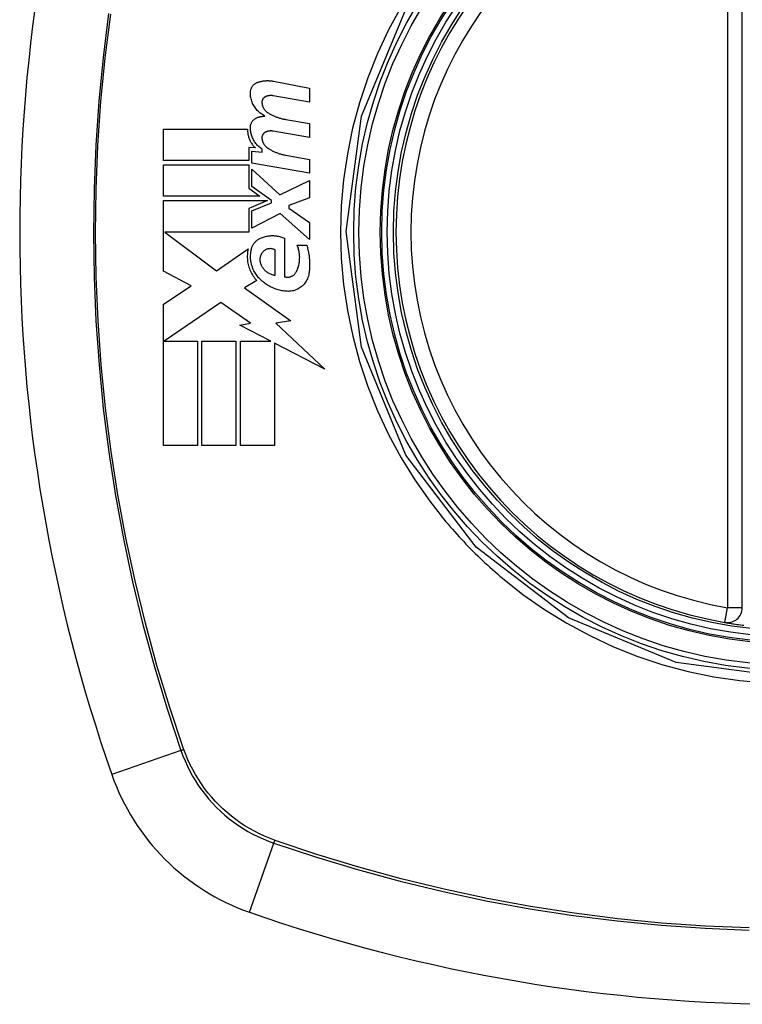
# Model space of a CAD drawing. Header units: inches. Extents: x 25 to 686, y 75 to 314.
# Tile 60 of 160: x 252.603 to 253.174, y 201.44 to 202.218. Entities that reach past the tile are written whole.
import ezdxf

# ---------------------------------------------------------------- set-up
doc = ezdxf.new("R2010")
doc.units = ezdxf.units.IN
doc.header["$MEASUREMENT"] = 0
doc.layers.add('Visible Edges(ANSI)', color=7, linetype='Continuous', lineweight=25)
doc.layers.add('Visible Tangent Edges(ANSI)', color=7, linetype='Continuous', lineweight=25)

msp = doc.modelspace()

# ---------------------------------------------------------------- linework, layer by layer
at = {"layer": 'Visible Edges(ANSI)'}
for p, q in [((253.17361, 201.75317), (253.17361, 202.34677)), ((252.80316, 202.16926), (252.83172, 202.16371)), ((252.83172, 202.16371), (252.83172, 202.15271)), ((252.83172, 202.15271), (252.80297, 202.15778)), ((252.81297, 202.13902), (252.83172, 202.13572)), ((252.71647, 202.10672), (252.71647, 202.13147)), ((252.71647, 202.13147), (252.78272, 202.13147)), ((252.83172, 202.13572), (252.83172, 202.12472)), ((252.83172, 202.12472), (252.80297, 202.12979)), ((252.78897, 202.11652), (252.78385, 202.11697)), ((252.78385, 202.11697), (252.78385, 202.10672)), ((252.79422, 202.11327), (252.79422, 202.11568)), ((252.78622, 202.10449), (252.78622, 202.11397)), ((252.78622, 202.11397), (252.79422, 202.11327)), ((252.81297, 202.11077), (252.83172, 202.10747)), ((252.78385, 202.10672), (252.71647, 202.10672)), ((252.71647, 202.07847), (252.71647, 202.10322)), ((252.71647, 202.10322), (252.78385, 202.10322)), ((252.78385, 202.10322), (252.78385, 202.08473)), ((252.83172, 202.09647), (252.78622, 202.10449)), ((252.83172, 202.10747), (252.83172, 202.09647)), ((252.78622, 202.08609), (252.78622, 202.09972)), ((252.78622, 202.09972), (252.80832, 202.07947)), ((252.78385, 202.08473), (252.79247, 202.07847)), ((252.80154, 202.07497), (252.78622, 202.08609)), ((252.80832, 202.07947), (252.83172, 202.09072)), ((252.83172, 202.09072), (252.83172, 202.07722)), ((252.79247, 202.07847), (252.71647, 202.07847)), ((252.83172, 202.07722), (252.81547, 202.07097)), ((252.71647, 202.01922), (252.71647, 202.07497)), ((252.71647, 202.07497), (252.79857, 202.07497)), ((252.79857, 202.07497), (252.78385, 202.06872)), ((252.78385, 202.06872), (252.78385, 202.04997)), ((252.78622, 202.06672), (252.80154, 202.07322)), ((252.80154, 202.07322), (252.80154, 202.07497)), ((252.81547, 202.07097), (252.81547, 202.06897)), ((252.81547, 202.06897), (252.83172, 202.05772)), ((252.78622, 202.05322), (252.78622, 202.06672)), ((252.80847, 202.06472), (252.78622, 202.05322)), ((252.83172, 202.04422), (252.80847, 202.06472)), ((252.83172, 202.05772), (252.83172, 202.04422)), ((252.78385, 202.04997), (252.71752, 202.04997)), ((252.71752, 202.04997), (252.75835, 202.01947)), ((252.81197, 202.04522), (252.81197, 202.01472)), ((252.82197, 202.03972), (252.82947, 202.03972)), ((252.75835, 202.01947), (252.78322, 202.03672)), ((252.80447, 202.01597), (252.80447, 202.03597)), ((252.73824, 202.00764), (252.71647, 202.01922)), ((252.71647, 201.99297), (252.73824, 202.00764)), ((252.78997, 202.01175), (252.78035, 202.00597)), ((252.78035, 202.00597), (252.81705, 201.97979)), ((252.71647, 201.88147), (252.71647, 201.99297)), ((252.76172, 201.99447), (252.71698, 201.96372)), ((252.7851, 201.97809), (252.76172, 201.99447)), ((252.77672, 201.97647), (252.7851, 201.97809)), ((252.80122, 201.96372), (252.77672, 201.97647)), ((252.81705, 201.97979), (252.80522, 201.97812)), ((252.80522, 201.97812), (252.84372, 201.94159)), ((252.71698, 201.96372), (252.74322, 201.96372)), ((252.74322, 201.96372), (252.74322, 201.88147)), ((252.74672, 201.88147), (252.74672, 201.96372)), ((252.74672, 201.96372), (252.77347, 201.96372)), ((252.77347, 201.96372), (252.77347, 201.88147)), ((252.77722, 201.88147), (252.77722, 201.96372)), ((252.77722, 201.96372), (252.80122, 201.96372)), ((252.84372, 201.94159), (252.80397, 201.96228)), ((252.80397, 201.96228), (252.80397, 201.88147)), ((252.74322, 201.88147), (252.71647, 201.88147)), ((252.77347, 201.88147), (252.74672, 201.88147)), ((252.80397, 201.88147), (252.77722, 201.88147))]:
    msp.add_line(p, q, dxfattribs=at)
at = {"layer": 'Visible Edges(ANSI)', "flags": 128}
for points in [[(252.785, 202.16022), (252.78501, 202.16068), (252.78505, 202.16113), (252.78511, 202.16159), (252.7852, 202.16204), (252.78531, 202.16249), (252.78544, 202.16293), (252.7856, 202.16336), (252.78578, 202.16378), (252.78598, 202.16419), (252.7862, 202.16459), (252.78644, 202.16498), (252.7867, 202.16535), (252.78698, 202.16571), (252.78727, 202.16605), (252.78758, 202.16638), (252.78791, 202.16669), (252.78825, 202.16698), (252.78861, 202.16725), (252.78898, 202.1675), (252.78936, 202.16774), (252.78975, 202.16795), (252.79015, 202.16814), (252.79056, 202.16832), (252.79097, 202.16847)], [(252.79097, 202.16847), (252.79147, 202.16862), (252.79196, 202.16877), (252.79246, 202.16891), (252.79296, 202.16904), (252.79347, 202.16915), (252.79397, 202.16926), (252.79448, 202.16935), (252.79499, 202.16943), (252.7955, 202.1695), (252.79601, 202.16956), (252.79652, 202.16961), (252.79703, 202.16965), (252.79754, 202.16968), (252.79806, 202.1697), (252.79857, 202.1697), (252.79909, 202.1697), (252.7996, 202.16968), (252.80011, 202.16965), (252.80062, 202.16962), (252.80113, 202.16957), (252.80164, 202.16951), (252.80215, 202.16944), (252.80265, 202.16935), (252.80316, 202.16926)], [(252.79647, 202.14172), (252.79564, 202.14215), (252.79483, 202.14261), (252.79404, 202.14312), (252.79328, 202.14366), (252.79253, 202.14424), (252.79181, 202.14485), (252.79112, 202.1455), (252.79047, 202.14618), (252.78984, 202.14689), (252.78924, 202.14763), (252.78867, 202.1484), (252.78815, 202.14919), (252.78765, 202.15001), (252.7872, 202.15086), (252.78679, 202.15173), (252.78641, 202.15262), (252.78608, 202.15352), (252.78579, 202.15445), (252.78555, 202.15539), (252.78534, 202.15634), (252.78519, 202.1573), (252.78508, 202.15826), (252.78501, 202.15924), (252.785, 202.16022)], [(252.7971, 202.15708), (252.79686, 202.15697), (252.79664, 202.15685), (252.79641, 202.15672), (252.7962, 202.15657), (252.79599, 202.15642), (252.79579, 202.15625), (252.7956, 202.15607), (252.79542, 202.15588), (252.79524, 202.15568), (252.79508, 202.15548), (252.79493, 202.15526), (252.79479, 202.15504), (252.79466, 202.15481), (252.79454, 202.15457), (252.79444, 202.15432), (252.79435, 202.15407), (252.79427, 202.15382), (252.79421, 202.15356), (252.79416, 202.15329), (252.79412, 202.15303), (252.7941, 202.15276), (252.79409, 202.1525), (252.7941, 202.15223), (252.79412, 202.15197)], [(252.80297, 202.15778), (252.80273, 202.15782), (252.80248, 202.15785), (252.80223, 202.15788), (252.80199, 202.1579), (252.80174, 202.15792), (252.80149, 202.15793), (252.80124, 202.15793), (252.80099, 202.15793), (252.80074, 202.15792), (252.80049, 202.15791), (252.80024, 202.15789), (252.79999, 202.15786), (252.79975, 202.15783), (252.7995, 202.15779), (252.79925, 202.15775), (252.79901, 202.1577), (252.79876, 202.15764), (252.79852, 202.15758), (252.79828, 202.15751), (252.79804, 202.15744), (252.7978, 202.15736), (252.79756, 202.15727), (252.79733, 202.15718), (252.7971, 202.15708)], [(252.79412, 202.15197), (252.79417, 202.15157), (252.79424, 202.15117), (252.79432, 202.15078), (252.79441, 202.15039), (252.79452, 202.15001), (252.79465, 202.14963), (252.79478, 202.14926), (252.79493, 202.1489), (252.7951, 202.14853), (252.79528, 202.14818), (252.79547, 202.14784), (252.79567, 202.1475), (252.79589, 202.14717), (252.79611, 202.14685), (252.79635, 202.14654), (252.7966, 202.14624), (252.79686, 202.14595), (252.79713, 202.14567), (252.79741, 202.1454), (252.7977, 202.14514), (252.798, 202.14489), (252.7983, 202.14465), (252.79862, 202.14443), (252.79894, 202.14422)], [(252.785, 202.13272), (252.78501, 202.13317), (252.78505, 202.13362), (252.78512, 202.13407), (252.78521, 202.13451), (252.78532, 202.13495), (252.78545, 202.13538), (252.78561, 202.13581), (252.78579, 202.13622), (252.78599, 202.13662), (252.78621, 202.13701), (252.78646, 202.13739), (252.78672, 202.13775), (252.787, 202.1381), (252.78729, 202.13843), (252.7876, 202.13874), (252.78793, 202.13904), (252.78827, 202.13932), (252.78863, 202.13958), (252.789, 202.13982), (252.78937, 202.14004), (252.78976, 202.14024), (252.79016, 202.14042), (252.79056, 202.14058), (252.79097, 202.14072)], [(252.79097, 202.14072), (252.7912, 202.14078), (252.79142, 202.14085), (252.79165, 202.14091), (252.79187, 202.14097), (252.7921, 202.14103), (252.79233, 202.14109), (252.79256, 202.14114), (252.79278, 202.14119), (252.79301, 202.14124), (252.79324, 202.14129), (252.79347, 202.14133), (252.7937, 202.14138), (252.79393, 202.14142), (252.79416, 202.14146), (252.79439, 202.14149), (252.79462, 202.14153), (252.79485, 202.14156), (252.79508, 202.14159), (252.79531, 202.14161), (252.79554, 202.14164), (252.79578, 202.14166), (252.79601, 202.14168), (252.79624, 202.1417), (252.79647, 202.14172)], [(252.79894, 202.14422), (252.79948, 202.14389), (252.80003, 202.14358), (252.80058, 202.14327), (252.80113, 202.14297), (252.80169, 202.14268), (252.80225, 202.1424), (252.80282, 202.14214), (252.80339, 202.14188), (252.80397, 202.14163), (252.80455, 202.14138), (252.80513, 202.14115), (252.80572, 202.14093), (252.8063, 202.14072), (252.8069, 202.14052), (252.80749, 202.14032), (252.80809, 202.14014), (252.80869, 202.13996), (252.8093, 202.1398), (252.8099, 202.13965), (252.81051, 202.1395), (252.81112, 202.13937), (252.81174, 202.13924), (252.81236, 202.13913), (252.81297, 202.13902)], [(252.78272, 202.13147), (252.78272, 202.13076), (252.78274, 202.13005), (252.78279, 202.12935), (252.78286, 202.12865), (252.78296, 202.12795), (252.78308, 202.12726), (252.78323, 202.12657), (252.78339, 202.1259), (252.78358, 202.12523), (252.7838, 202.12456), (252.78404, 202.12391), (252.7843, 202.12326), (252.78458, 202.12263), (252.78488, 202.122), (252.7852, 202.12139), (252.78555, 202.12079), (252.78591, 202.1202), (252.7863, 202.11963), (252.7867, 202.11907), (252.78712, 202.11853), (252.78756, 202.118), (252.78801, 202.11749), (252.78849, 202.117), (252.78897, 202.11652)], [(252.79422, 202.11568), (252.79354, 202.11614), (252.79287, 202.11663), (252.79222, 202.11714), (252.7916, 202.11768), (252.791, 202.11825), (252.79041, 202.11884), (252.78986, 202.11946), (252.78933, 202.12011), (252.78882, 202.12077), (252.78834, 202.12146), (252.78789, 202.12217), (252.78747, 202.1229), (252.78708, 202.12365), (252.78672, 202.12442), (252.78639, 202.1252), (252.78609, 202.126), (252.78583, 202.12681), (252.78561, 202.12763), (252.78541, 202.12846), (252.78526, 202.1293), (252.78514, 202.13015), (252.78505, 202.131), (252.78501, 202.13186), (252.785, 202.13272)], [(252.7971, 202.12909), (252.79686, 202.12898), (252.79664, 202.12886), (252.79642, 202.12872), (252.7962, 202.12858), (252.79599, 202.12842), (252.79579, 202.12826), (252.7956, 202.12808), (252.79542, 202.12789), (252.79525, 202.1277), (252.79508, 202.12749), (252.79493, 202.12727), (252.79479, 202.12705), (252.79466, 202.12682), (252.79455, 202.12658), (252.79444, 202.12633), (252.79435, 202.12608), (252.79427, 202.12583), (252.79421, 202.12557), (252.79416, 202.12531), (252.79412, 202.12504), (252.7941, 202.12478), (252.7941, 202.12451), (252.7941, 202.12424), (252.79412, 202.12398)], [(252.79412, 202.12398), (252.79417, 202.12358), (252.79424, 202.12318), (252.79432, 202.12279), (252.79441, 202.1224), (252.79452, 202.12202), (252.79464, 202.12164), (252.79478, 202.12127), (252.79493, 202.1209), (252.7951, 202.12054), (252.79527, 202.12019), (252.79547, 202.11984), (252.79567, 202.1195), (252.79588, 202.11917), (252.79611, 202.11885), (252.79635, 202.11854), (252.7966, 202.11824), (252.79686, 202.11795), (252.79713, 202.11767), (252.79741, 202.1174), (252.7977, 202.11714), (252.798, 202.11689), (252.7983, 202.11665), (252.79862, 202.11643), (252.79894, 202.11622)], [(252.80297, 202.12979), (252.80273, 202.12983), (252.80248, 202.12986), (252.80223, 202.12989), (252.80199, 202.12991), (252.80174, 202.12993), (252.80149, 202.12994), (252.80124, 202.12994), (252.80099, 202.12994), (252.80074, 202.12993), (252.80049, 202.12992), (252.80024, 202.1299), (252.79999, 202.12987), (252.79975, 202.12984), (252.7995, 202.1298), (252.79925, 202.12976), (252.79901, 202.12971), (252.79876, 202.12965), (252.79852, 202.12959), (252.79828, 202.12952), (252.79804, 202.12944), (252.7978, 202.12936), (252.79756, 202.12928), (252.79733, 202.12918), (252.7971, 202.12909)], [(252.79894, 202.11622), (252.79948, 202.11588), (252.80002, 202.11555), (252.80057, 202.11523), (252.80113, 202.11493), (252.80168, 202.11463), (252.80225, 202.11434), (252.80281, 202.11406), (252.80338, 202.11379), (252.80396, 202.11353), (252.80454, 202.11327), (252.80512, 202.11303), (252.80571, 202.1128), (252.8063, 202.11258), (252.80689, 202.11236), (252.80748, 202.11216), (252.80808, 202.11197), (252.80869, 202.11178), (252.80929, 202.11161), (252.8099, 202.11144), (252.81051, 202.11129), (252.81112, 202.11115), (252.81174, 202.11101), (252.81235, 202.11089), (252.81297, 202.11077)], [(252.79297, 202.04522), (252.79373, 202.04553), (252.79449, 202.04583), (252.79527, 202.04609), (252.79605, 202.04633), (252.79684, 202.04654), (252.79763, 202.04672), (252.79843, 202.04687), (252.79924, 202.047), (252.80004, 202.0471), (252.80085, 202.04717), (252.80166, 202.04721), (252.80248, 202.04722), (252.80329, 202.04721), (252.8041, 202.04717), (252.80491, 202.04709), (252.80572, 202.047), (252.80652, 202.04687), (252.80732, 202.04672), (252.80811, 202.04653), (252.8089, 202.04633), (252.80968, 202.04609), (252.81045, 202.04583), (252.81122, 202.04553), (252.81197, 202.04522)], [(252.78547, 202.03472), (252.78554, 202.03529), (252.78562, 202.03586), (252.78574, 202.03642), (252.78588, 202.03698), (252.78604, 202.03753), (252.78623, 202.03807), (252.78644, 202.0386), (252.78668, 202.03912), (252.78694, 202.03963), (252.78722, 202.04012), (252.78752, 202.0406), (252.78784, 202.04107), (252.78818, 202.04151), (252.78854, 202.04195), (252.78892, 202.04236), (252.78931, 202.04276), (252.78972, 202.04314), (252.79015, 202.04349), (252.79059, 202.04383), (252.79104, 202.04415), (252.79151, 202.04445), (252.79199, 202.04473), (252.79247, 202.04498), (252.79297, 202.04522)], [(252.82147, 202.01897), (252.82184, 202.01977), (252.82217, 202.02059), (252.82248, 202.02142), (252.82276, 202.02226), (252.82301, 202.02311), (252.82323, 202.02397), (252.82342, 202.02484), (252.82359, 202.02572), (252.82372, 202.0266), (252.82382, 202.02749), (252.82388, 202.02838), (252.82392, 202.02927), (252.82393, 202.03017), (252.8239, 202.03106), (252.82385, 202.03195), (252.82376, 202.03284), (252.82364, 202.03373), (252.82349, 202.03461), (252.82331, 202.03548), (252.8231, 202.03635), (252.82287, 202.03721), (252.8226, 202.03805), (252.8223, 202.03889), (252.82197, 202.03972)], [(252.82947, 202.03972), (252.82975, 202.03881), (252.83, 202.0379), (252.83024, 202.03698), (252.83046, 202.03606), (252.83067, 202.03514), (252.83086, 202.03421), (252.83103, 202.03328), (252.83118, 202.03234), (252.83132, 202.0314), (252.83144, 202.03046), (252.83154, 202.02952), (252.83162, 202.02857), (252.83168, 202.02762), (252.83173, 202.02667), (252.83176, 202.02572), (252.83177, 202.02477), (252.83176, 202.02383), (252.83174, 202.02288), (252.8317, 202.02193), (252.83164, 202.02098), (252.83156, 202.02004), (252.83147, 202.01909), (252.83135, 202.01815), (252.83122, 202.01722)], [(252.78322, 202.03672), (252.78299, 202.03561), (252.78281, 202.0345), (252.78267, 202.03338), (252.78258, 202.03226), (252.78253, 202.03113), (252.78253, 202.03), (252.78258, 202.02887), (252.78267, 202.02774), (252.78281, 202.02662), (252.783, 202.0255), (252.78323, 202.0244), (252.7835, 202.02331), (252.78382, 202.02223), (252.78418, 202.02116), (252.78459, 202.02012), (252.78504, 202.01909), (252.78553, 202.01808), (252.78605, 202.0171), (252.78662, 202.01614), (252.78722, 202.01521), (252.78785, 202.0143), (252.78853, 202.01342), (252.78923, 202.01257), (252.78997, 202.01175)], [(252.79217, 202.01322), (252.79151, 202.01392), (252.79088, 202.01464), (252.79028, 202.01539), (252.78971, 202.01617), (252.78917, 202.01696), (252.78866, 202.01778), (252.78818, 202.01862), (252.78773, 202.01948), (252.78731, 202.02036), (252.78693, 202.02126), (252.78658, 202.02217), (252.78627, 202.02309), (252.786, 202.02403), (252.78576, 202.02497), (252.78556, 202.02593), (252.7854, 202.0269), (252.78527, 202.02787), (252.78518, 202.02885), (252.78514, 202.02983), (252.78513, 202.03081), (252.78516, 202.03179), (252.78522, 202.03277), (252.78533, 202.03375), (252.78547, 202.03472)], [(252.79447, 202.03397), (252.79424, 202.03366), (252.79402, 202.03335), (252.79381, 202.03303), (252.79362, 202.0327), (252.79344, 202.03237), (252.79327, 202.03202), (252.79312, 202.03167), (252.79299, 202.03131), (252.79286, 202.03094), (252.79276, 202.03057), (252.79267, 202.03019), (252.79259, 202.02981), (252.79253, 202.02943), (252.79249, 202.02904), (252.79247, 202.02865), (252.79246, 202.02826), (252.79246, 202.02787), (252.79249, 202.02749), (252.79253, 202.0271), (252.79259, 202.02671), (252.79266, 202.02633), (252.79275, 202.02596), (252.79285, 202.02558), (252.79297, 202.02522)], [(252.80447, 202.03597), (252.80406, 202.03618), (252.80364, 202.03636), (252.8032, 202.03652), (252.80276, 202.03665), (252.80232, 202.03676), (252.80187, 202.03684), (252.80141, 202.0369), (252.80096, 202.03693), (252.8005, 202.03693), (252.80004, 202.03691), (252.79959, 202.03686), (252.79914, 202.03678), (252.79869, 202.03668), (252.79825, 202.03656), (252.79782, 202.0364), (252.79739, 202.03623), (252.79698, 202.03602), (252.79658, 202.0358), (252.79618, 202.03555), (252.79581, 202.03527), (252.79545, 202.03498), (252.7951, 202.03466), (252.79478, 202.03432), (252.79447, 202.03397)], [(252.79297, 202.02522), (252.79321, 202.02459), (252.79347, 202.02399), (252.79376, 202.02339), (252.79408, 202.02281), (252.79443, 202.02225), (252.7948, 202.02171), (252.79519, 202.02118), (252.79561, 202.02068), (252.79605, 202.0202), (252.79651, 202.01974), (252.79699, 202.0193), (252.79749, 202.01888), (252.79801, 202.0185), (252.79854, 202.01813), (252.79909, 202.01779), (252.79965, 202.01748), (252.80022, 202.01719), (252.8008, 202.01694), (252.8014, 202.0167), (252.802, 202.0165), (252.80261, 202.01633), (252.80322, 202.01618), (252.80385, 202.01606), (252.80447, 202.01597)], [(252.81197, 202.01472), (252.81243, 202.0146), (252.81289, 202.0145), (252.81335, 202.01444), (252.81381, 202.0144), (252.81428, 202.01439), (252.81475, 202.0144), (252.81521, 202.01445), (252.81567, 202.01452), (252.81613, 202.01461), (252.81658, 202.01474), (252.81702, 202.01489), (252.81746, 202.01506), (252.81788, 202.01526), (252.81829, 202.01549), (252.81869, 202.01574), (252.81908, 202.01601), (252.81945, 202.01631), (252.8198, 202.01663), (252.82013, 202.01697), (252.82045, 202.01734), (252.82074, 202.01772), (252.82101, 202.01812), (252.82125, 202.01853), (252.82147, 202.01897)], [(252.83122, 202.01722), (252.83104, 202.01618), (252.83078, 202.01517), (252.83047, 202.01417), (252.83009, 202.0132), (252.82966, 202.01226), (252.82916, 202.01135), (252.82862, 202.01047), (252.82802, 202.00964), (252.82737, 202.00885), (252.82668, 202.0081), (252.82594, 202.00739), (252.82517, 202.00674), (252.82436, 202.00614), (252.82352, 202.00559), (252.82264, 202.00509), (252.82174, 202.00465), (252.82082, 202.00427), (252.81988, 202.00394), (252.81892, 202.00367), (252.81794, 202.00346), (252.81696, 202.00331), (252.81597, 202.00322), (252.81497, 202.00319), (252.81397, 202.00322)], [(252.81397, 202.00322), (252.81296, 202.00329), (252.81196, 202.0034), (252.81095, 202.00354), (252.80996, 202.0037), (252.80896, 202.0039), (252.80798, 202.00413), (252.807, 202.00439), (252.80602, 202.00468), (252.80506, 202.005), (252.8041, 202.00535), (252.80316, 202.00573), (252.80222, 202.00613), (252.8013, 202.00657), (252.80038, 202.00704), (252.79949, 202.00754), (252.7986, 202.00806), (252.79774, 202.00861), (252.79688, 202.00919), (252.79605, 202.0098), (252.79524, 202.01043), (252.79444, 202.01109), (252.79366, 202.01177), (252.7929, 202.01248), (252.79217, 202.01322)], [(253.15979, 201.74153), (253.15984, 201.74152), (253.16, 201.74149), (253.16027, 201.74144), (253.16063, 201.74138), (253.1611, 201.7413), (253.16166, 201.74121), (253.16232, 201.7411), (253.16308, 201.74098), (253.16393, 201.74084), (253.16487, 201.74069), (253.16589, 201.74054), (253.16699, 201.74037), (253.16817, 201.7402), (253.16941, 201.74002), (253.17071, 201.73984), (253.17207, 201.73966), (253.17349, 201.73947), (253.17495, 201.73929)]]:
    msp.add_lwpolyline(points, dxfattribs=at)
at = {"layer": 'Visible Edges(ANSI)'}
for radius in [0.31988, 0.31496]:
    msp.add_circle((253.21298, 202.04997), radius, dxfattribs=at)
for centre, radius, start, end in [((253.90196, 202.04997), 1.29921, 160.73366, 199.26634), ((253.21298, 202.04997), 0.31299, 99.78402, 260.21598), ((253.1618, 201.75317), 0.01181, 260.21598, 0), ((252.84275, 201.67974), 0.17717, 199.26634, 250.73366), ((253.21298, 202.73894), 1.29921, 250.73366, 289.26634)]:
    msp.add_arc(centre, radius, start, end, dxfattribs=at)
at = {"layer": 'Visible Tangent Edges(ANSI)'}
for p, q in [((253.1618, 202.34677), (253.1618, 201.75317)), ((253.15979, 201.74153), (253.1618, 201.75317)), ((253.17361, 201.75317), (253.1618, 201.75317)), ((252.73242, 201.64116), (252.73225, 201.64163)), ((252.73016, 201.64038), (252.67551, 201.62128)), ((252.78429, 201.51249), (252.8034, 201.56715)), ((252.80464, 201.56924), (252.80417, 201.56941))]:
    msp.add_line(p, q, dxfattribs=at)
at = {"layer": 'Visible Tangent Edges(ANSI)', "flags": 128}
for points in [[(252.904, 202.22811), (252.89416, 202.20989), (252.88537, 202.19111), (252.87769, 202.17182), (252.87115, 202.15211), (252.86578, 202.13209), (252.86159, 202.1118), (252.85858, 202.09132), (252.85678, 202.07068), (252.85617, 202.04994), (252.85678, 202.02916), (252.85861, 202.00847), (252.86164, 201.98795), (252.86585, 201.96765), (252.87124, 201.94763), (252.87777, 201.92797), (252.88542, 201.90872), (252.89419, 201.88994), (252.90404, 201.87171), (252.91491, 201.85413), (252.92674, 201.83725), (252.93952, 201.82109)], [(253.51819, 202.2261), (253.5533, 202.14093), (253.56518, 202.04951), (253.55309, 201.95833), (253.51777, 201.87313), (253.46194, 201.80045), (253.38917, 201.74479), (253.30409, 201.70971), (253.21269, 201.69774), (253.12142, 201.7098), (253.03631, 201.7451), (252.96346, 201.80101), (252.90777, 201.87384), (252.87268, 201.95897), (252.86075, 202.05038), (252.87283, 202.14162), (252.90816, 202.22674)], [(252.673, 202.22274), (252.66866, 202.18811), (252.66528, 202.15339), (252.66288, 202.11865), (252.66145, 202.08391), (252.66099, 202.04918), (252.6615, 202.01447), (252.66297, 201.97976), (252.66541, 201.9451), (252.66881, 201.91052), (252.67316, 201.87607), (252.67847, 201.84178), (252.68474, 201.80765), (252.69195, 201.77371), (252.70011, 201.73998), (252.7092, 201.70651), (252.71922, 201.6733), (252.73016, 201.64038)], [(252.73225, 201.64163), (252.72127, 201.67442), (252.7112, 201.70751), (252.70205, 201.74086), (252.69385, 201.77447), (252.68658, 201.80831), (252.68027, 201.84233), (252.67492, 201.87652), (252.67052, 201.91088), (252.66709, 201.94537), (252.66463, 201.97994), (252.66314, 202.01456), (252.66264, 202.04918), (252.6631, 202.08382), (252.66454, 202.11847), (252.66697, 202.15313), (252.67037, 202.18775), (252.67476, 202.22229)], [(252.93952, 201.82109), (252.94122, 201.81909), (252.94293, 201.81709), (252.94465, 201.81511), (252.94639, 201.81314), (252.94815, 201.81118), (252.94992, 201.80923), (252.9517, 201.8073), (252.9535, 201.80538), (252.95531, 201.80348), (252.95714, 201.80158), (252.95898, 201.7997), (252.96083, 201.79784), (252.9627, 201.79598), (252.96458, 201.79414), (252.96647, 201.79232), (252.96838, 201.7905), (252.9703, 201.78871), (252.97223, 201.78692), (252.97418, 201.78515), (252.97614, 201.78339), (252.97811, 201.78165), (252.9801, 201.77992), (252.9821, 201.77821), (252.98411, 201.77651)], [(252.98411, 201.77651), (253.00031, 201.7637), (253.01726, 201.75184), (253.03489, 201.74097), (253.05313, 201.73112), (253.07192, 201.72233), (253.09119, 201.71466), (253.11088, 201.70813), (253.13089, 201.70276), (253.15118, 201.69857), (253.17167, 201.69557), (253.19232, 201.69376)], [(252.80417, 201.56941), (252.80008, 201.57095), (252.79605, 201.57265), (252.79208, 201.57449), (252.78819, 201.57647), (252.78437, 201.5786), (252.78063, 201.58086), (252.77698, 201.58326), (252.77342, 201.58579), (252.76996, 201.58845), (252.7666, 201.59124), (252.76334, 201.59415), (252.7602, 201.59718), (252.75717, 201.60033), (252.75426, 201.60358), (252.75147, 201.60694), (252.7488, 201.61041), (252.74627, 201.61396), (252.74387, 201.61761), (252.7416, 201.62135), (252.73948, 201.62517), (252.7375, 201.62906), (252.73566, 201.63303), (252.73397, 201.63706), (252.73242, 201.64116)], [(252.73016, 201.64038), (252.7317, 201.63619), (252.73339, 201.63205), (252.73523, 201.62799), (252.73723, 201.62399), (252.73938, 201.62008), (252.74168, 201.61625), (252.74412, 201.6125), (252.7467, 201.60886), (252.74941, 201.60531), (252.75226, 201.60187), (252.75524, 201.59854), (252.75833, 201.59532), (252.76155, 201.59222), (252.76488, 201.58925), (252.76833, 201.5864), (252.77187, 201.58369), (252.77552, 201.58111), (252.77926, 201.57867), (252.7831, 201.57638), (252.78701, 201.57423), (252.791, 201.57222), (252.79507, 201.57038), (252.7992, 201.56868), (252.8034, 201.56715)], [(252.8034, 201.56715), (252.83634, 201.5562), (252.86965, 201.54615), (252.90327, 201.53702), (252.93718, 201.52883), (252.97133, 201.52159), (253.00569, 201.51531), (253.0402, 201.50999), (253.07484, 201.50564), (253.10956, 201.50227), (253.1443, 201.49987), (253.17904, 201.49844)], [(253.17912, 201.50009), (253.14447, 201.50153), (253.10982, 201.50395), (253.0752, 201.50736), (253.04066, 201.51174), (253.00624, 201.51711), (252.97199, 201.52344), (252.93795, 201.53073), (252.90416, 201.53897), (252.87065, 201.54815), (252.83747, 201.55824), (252.80464, 201.56924)]]:
    msp.add_lwpolyline(points, dxfattribs=at)
at = {"layer": 'Visible Tangent Edges(ANSI)'}
for radius in [0.34636, 0.34222, 0.32539, 0.3242]:
    msp.add_circle((253.21298, 202.04997), radius, dxfattribs=at)
msp.add_arc((253.21298, 202.04997), 0.30118, 99.78402, 260.21598, dxfattribs=at)
for centre, major_axis, start_param, end_param in [((252.73481, 201.64201), (-0.00931, -0.00321), 1.046967, 1.310674), ((252.80502, 201.5718), (0.00321, 0.00931), 1.830918, 2.094625)]:
    msp.add_ellipse(centre, major_axis=major_axis, ratio=0.002592, start_param=start_param, end_param=end_param, dxfattribs=at)

doc.saveas('drawing.dxf')
